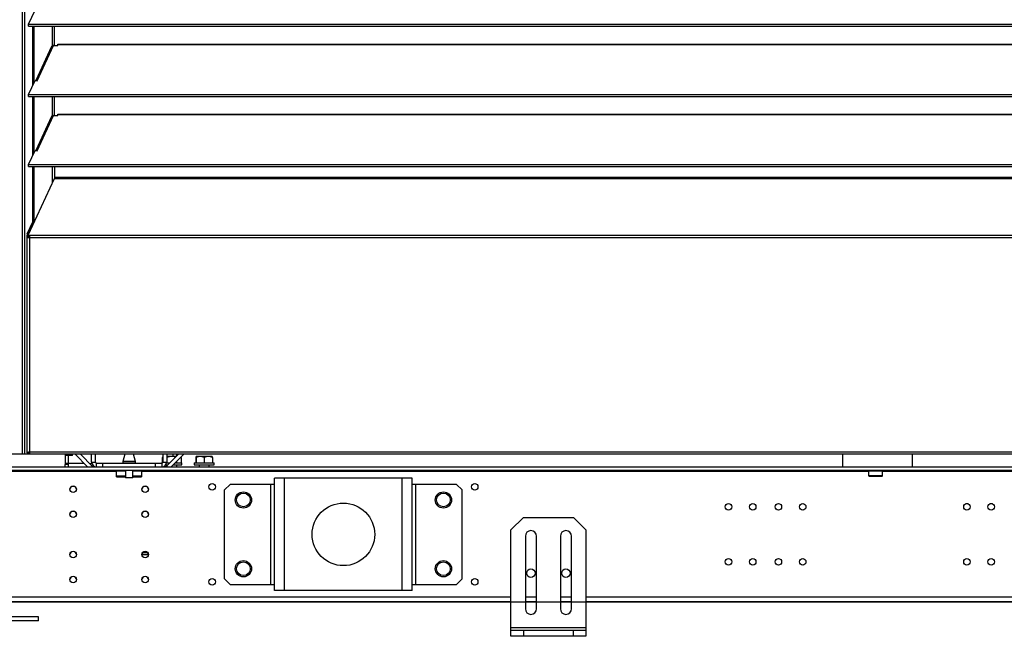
# Model space of a CAD drawing. Header units: millimetres. Extents: x 0 to 39823, y 0 to 11880.
# Tile 75 of 83: x 35183 to 35970, y 8747 to 9240. Entities that reach past the tile are written whole.
import ezdxf

# ---------------------------------------------------------------- set-up
doc = ezdxf.new("R2010")
doc.units = ezdxf.units.MM
doc.header["$PDSIZE"] = -1
doc.layers.add('DIMENZIJE', color=4, linetype='Continuous')
doc.styles.add('SLDTEXTSTYLE6', font='txt')
doc.dimstyles.new('SLDDIMSTYLE0', dxfattribs={"dimtxt": 3, "dimasz": 3.414889, "dimexe": 0, "dimexo": 0.0625, "dimgap": 0.75, "dimtad": 1, "dimdec": 0, "dimlfac": 20, "dimrnd": 1e-09, "dimzin": 12, "dimdsep": 46, "dimtxsty": 'SLDTEXTSTYLE6', "dimsah": 1, "dimcen": 0.09, "dimadec": 0, "dimazin": 3, "dimtfac": 1, "dimtdec": 0, "dimtofl": 0, "dimtmove": 0, "dimatfit": 3, "dimfxl": 1, "dimfrac": 2, "dimtolj": 1, "dimtzin": 12, "dimarcsym": 0})

# ---------------------------------------------------------------- blocks, each defined once
blk = doc.blocks.new('*D11')
at = {"layer": 'Defpoints', "color": 0, "ltscale": 20, "transparency": 16777216}
for p in [(35131.73, 10467.85), (30473.73, 8774.07), (37077.78, 8774.07)]:
    blk.add_point(p, dxfattribs=at)
at = {"layer": 'DIMENZIJE', "color": 0, "lineweight": -2, "ltscale": 20, "transparency": 16777216}
for p, q in [((35132.98, 10467.85), (37077.78, 10467.85)), ((37077.78, 10399.55), (37077.78, 8842.37)), ((30474.98, 8774.07), (37077.78, 8774.07))]:
    blk.add_line(p, q, dxfattribs=at)
at = {"layer": 'DIMENZIJE', "color": 0, "ltscale": 20, "transparency": 16777216}
for points in [[(37066.4, 10399.55), (37089.16, 10399.55), (37077.78, 10467.85)], [(37066.4, 8842.37), (37089.16, 8842.37), (37077.78, 8774.07)]]:
    blk.add_solid(points, dxfattribs=at)
at = {"layer": 'DIMENZIJE', "color": 0, "ltscale": 20, "transparency": 16777216, "insert": (37001.06, 9579.97), "char_height": 60, "attachment_point": 2, "rotation": 90, "style": 'SLDTEXTSTYLE6'}
blk.add_mtext('\\A1;1694', dxfattribs=at)

msp = doc.modelspace()

# ---------------------------------------------------------------- linework, layer by layer
at = {"color": 7, "linetype": 'Continuous', "lineweight": 25, "ltscale": 20}
for p, q in [((35186.46, 10452.25), (35186.46, 8892.07)), ((35184.75, 10447.38), (35184.75, 8892.07)), ((35189.8, 9235.94), (35195.03, 9247.13)), ((35189.8, 9235.94), (36750.65, 9235.94)), ((35189.8, 9234.31), (35189.8, 9235.94)), ((35189.8, 9234.31), (36750.65, 9234.31)), ((35193.21, 9187.16), (35193.21, 9234.31)), ((35194.17, 9189.19), (35194.17, 9234.31)), ((35208.98, 9218.92), (35208.98, 9234.31)), ((35210.46, 9219.06), (35210.46, 9234.31)), ((35208.18, 9218.18), (35195.47, 9190.97)), ((35196.55, 9190.81), (35209.75, 9219.06)), ((35209.75, 9219.06), (35213.23, 9219.06)), ((35213.23, 9219.06), (35213.23, 9220.16)), ((35213.23, 9220.16), (36727.23, 9220.16)), ((35213.23, 9219.87), (36727.23, 9219.87)), ((35189.8, 9179.85), (35195.03, 9191.04)), ((35195.03, 9191.04), (35196.55, 9190.81)), ((35189.8, 9179.85), (36750.65, 9179.85)), ((35189.8, 9178.22), (35189.8, 9179.85)), ((35189.8, 9178.22), (36750.65, 9178.22)), ((35193.21, 9131.07), (35193.21, 9178.22)), ((35194.17, 9133.1), (35194.17, 9178.22)), ((35208.98, 9162.83), (35208.98, 9178.22)), ((35210.46, 9162.97), (35210.46, 9178.22)), ((35208.18, 9162.09), (35195.47, 9134.88)), ((35196.55, 9134.72), (35209.75, 9162.97)), ((35209.75, 9162.97), (35213.23, 9162.97)), ((35213.23, 9162.97), (35213.23, 9164.07)), ((35213.23, 9164.07), (36727.23, 9164.07)), ((35213.23, 9163.78), (36727.23, 9163.78)), ((35189.8, 9123.76), (35195.03, 9134.95)), ((35195.03, 9134.95), (35196.55, 9134.72)), ((35189.8, 9123.76), (36750.65, 9123.76)), ((35189.8, 9122.13), (35189.8, 9123.76)), ((35189.8, 9122.13), (36750.65, 9122.13)), ((35193.21, 9077.97), (35193.21, 9122.13)), ((35194.17, 9077.97), (35194.17, 9122.13)), ((35208.98, 9109.32), (35208.98, 9122.13)), ((35210.46, 9122.13), (35210.46, 9112.52)), ((35189.68, 9067.74), (35210.46, 9112.52)), ((36729.99, 9113.34), (35210.46, 9113.34)), ((35210.46, 9112.52), (36729.99, 9112.52)), ((35188.72, 9068.27), (35193.21, 9077.97)), ((35189.67, 9068.27), (35194.17, 9077.97)), ((35193.21, 9077.97), (35194.17, 9077.97)), ((35188.48, 9066.08), (35188.48, 8893.32)), ((35188.48, 9066.08), (35189.48, 9066.08)), ((35188.58, 9067.44), (35189.53, 9067.44)), ((35188.58, 9066.29), (35188.58, 9067.44)), ((35189.53, 9066.29), (35188.58, 9066.29)), ((35189.67, 9068.27), (35188.72, 9068.27)), ((35188.75, 9065.38), (36751.71, 9065.38)), ((35189.53, 9067.44), (35189.53, 9065.65)), ((35189.65, 9067.59), (35189.65, 9066.77)), ((35190.48, 9065.38), (35190.48, 8892.07)), ((36749.84, 9067.02), (35190.62, 9067.02)), ((36755.73, 8892.07), (30309.73, 8892.07)), ((35190.48, 8893.17), (35188.58, 8893.17)), ((35188.58, 8893.07), (35188.58, 8892.07)), ((35190.48, 8893.07), (35188.58, 8893.07)), ((35189.53, 8893.46), (35189.53, 8893.17)), ((35190.48, 8894.07), (36749.98, 8894.07)), ((35219.03, 8892.07), (35219.03, 8884.32)), ((35225.03, 8891.07), (35219.03, 8891.07)), ((35221.03, 8892.07), (35221.03, 8891.07)), ((35221.83, 8882.07), (35221.83, 8891.07)), ((35225.03, 8891.07), (35225.03, 8892.07)), ((35237.02, 8882.07), (35227.02, 8892.07)), ((35240.97, 8882.37), (35231.26, 8892.07)), ((35240.23, 8885.87), (35240.23, 8892.07)), ((35243.23, 8885.87), (35243.23, 8892.07)), ((35266.76, 8892.07), (35265.24, 8886.4)), ((35275.22, 8886.4), (35273.7, 8892.07)), ((35297.23, 8892.07), (35297.23, 8885.87)), ((35309.59, 8892.07), (35299.89, 8882.37)), ((35300.23, 8892.07), (35300.23, 8885.87)), ((35313.84, 8892.07), (35303.84, 8882.07)), ((35305.23, 8892.07), (35305.23, 8890.47)), ((35308.03, 8892.07), (35308.03, 8890.51)), ((35234.22, 8884.87), (35219.03, 8884.87)), ((35221.03, 8884.32), (35219.03, 8884.32)), ((35219.03, 8882.07), (35219.03, 8884.07)), ((35221.83, 8884.07), (35219.03, 8884.07)), ((35221.03, 8884.87), (35221.03, 8884.32)), ((35238.46, 8884.87), (35240.36, 8884.87)), ((35240.23, 8885.87), (35243.23, 8885.87)), ((35244.03, 8882.07), (35244.03, 8885.07)), ((35244.03, 8885.07), (35296.43, 8885.07)), ((35249.03, 8885.07), (35249.03, 8882.07)), ((35265.23, 8886.35), (35265.23, 8885.07)), ((35275.23, 8886.35), (35265.23, 8886.35)), ((35265.24, 8886.4), (35275.22, 8886.4)), ((35275.23, 8885.07), (35275.23, 8886.35)), ((35291.43, 8882.07), (35291.43, 8885.07)), ((35296.23, 8885.17), (35296.23, 8885.07)), ((35296.23, 8885.17), (35296.82, 8885.17)), ((35296.43, 8885.07), (35296.43, 8882.07)), ((35297.23, 8889.92), (35296.72, 8889.42)), ((35296.72, 8889.42), (35296.72, 8885.17)), ((35297.23, 8885.87), (35300.23, 8885.87)), ((35299.45, 8883.57), (35301.09, 8883.57)), ((35300.16, 8885.17), (35302.69, 8885.17)), ((35307.99, 8890.47), (35300.23, 8890.47)), ((35300.48, 8889.42), (35300.23, 8889.65)), ((35300.23, 8883.57), (35300.23, 8882.71)), ((35300.48, 8889.42), (35300.48, 8885.17)), ((35305.34, 8883.57), (35312.23, 8883.57)), ((35306.94, 8885.17), (35312.23, 8885.17)), ((35307.98, 8886.22), (35307.98, 8885.17)), ((35308.23, 8882.07), (35308.23, 8883.57)), ((35311.73, 8889.42), (35311.45, 8889.68)), ((35311.73, 8889.42), (35311.46, 8889.7)), ((35311.73, 8889.42), (35311.73, 8885.17)), ((35312.23, 8883.57), (35312.23, 8885.17)), ((35322.23, 8885.17), (35322.23, 8883.57)), ((35322.23, 8885.17), (35338.23, 8885.17)), ((35322.23, 8883.57), (35338.23, 8883.57)), ((35323.68, 8889.42), (35323.68, 8885.17)), ((35323.78, 8890.47), (35323.71, 8890.41)), ((35336.68, 8890.47), (35323.78, 8890.47)), ((35323.78, 8889.42), (35323.78, 8885.17)), ((35326.23, 8883.57), (35326.23, 8882.07)), ((35330.32, 8889.42), (35330.32, 8885.17)), ((35334.23, 8882.07), (35334.23, 8883.57)), ((35336.74, 8890.41), (35336.68, 8890.47)), ((35336.78, 8889.42), (35336.78, 8885.17)), ((35338.23, 8883.57), (35338.23, 8885.17)), ((35157.98, 8882.07), (36696.93, 8882.07)), ((36696.93, 8879.07), (35157.98, 8879.07)), ((35260.23, 8878.27), (35157.98, 8878.27)), ((35240.97, 8882.37), (35240.68, 8882.07)), ((35260.23, 8874.07), (35260.23, 8879.07)), ((35267.23, 8878.57), (35260.23, 8878.57)), ((35267.23, 8879.07), (35267.23, 8873.57)), ((35273.23, 8873.57), (35273.23, 8879.07)), ((35280.23, 8878.57), (35273.23, 8878.57)), ((35280.23, 8879.07), (35280.23, 8874.07)), ((35861.64, 8878.27), (35280.23, 8878.27)), ((35299.89, 8882.37), (35300.18, 8882.07)), ((35861.64, 8878.63), (35861.64, 8874.88)), ((35872.82, 8878.63), (35861.64, 8878.63)), ((35862.25, 8879.07), (35862.25, 8878.63)), ((35872.21, 8878.63), (35872.21, 8879.07)), ((35872.82, 8874.88), (35872.82, 8878.63)), ((36285.64, 8878.27), (35872.82, 8878.27)), ((35267.23, 8874.57), (35260.23, 8874.57)), ((35260.23, 8874.07), (35267.23, 8874.07)), ((35267.23, 8873.57), (35273.23, 8873.57)), ((35273.03, 8873.37), (35267.43, 8873.37)), ((35280.23, 8874.57), (35273.23, 8874.57)), ((35273.23, 8874.07), (35280.23, 8874.07)), ((35351.1, 8868.07), (35346.6, 8863.57)), ((35386.6, 8868.07), (35351.1, 8868.07)), ((35383.6, 8788.07), (35383.6, 8868.07)), ((35386.6, 8783.07), (35386.6, 8873.07)), ((35496.6, 8873.07), (35386.6, 8873.07)), ((35394.6, 8783.07), (35394.6, 8873.07)), ((35488.6, 8783.07), (35488.6, 8873.07)), ((35496.6, 8783.07), (35496.6, 8873.07)), ((35532.1, 8868.07), (35496.6, 8868.07)), ((35499.6, 8788.07), (35499.6, 8868.07)), ((35536.6, 8863.57), (35532.1, 8868.07)), ((35861.64, 8874.88), (35861.97, 8874.55)), ((35872.82, 8874.88), (35861.64, 8874.88)), ((35861.97, 8874.55), (35872.48, 8874.55)), ((35872.48, 8874.55), (35872.82, 8874.88)), ((35346.6, 8792.57), (35346.6, 8863.57)), ((35536.6, 8792.57), (35536.6, 8863.57)), ((35941.28, 8852.47), (35939.28, 8852.47)), ((35960.73, 8852.47), (35958.73, 8852.47)), ((35585.6, 8841.57), (35575.6, 8831.57)), ((35585.6, 8841.57), (35625.6, 8841.57)), ((35635.6, 8831.57), (35625.6, 8841.57)), ((35575.6, 8746.57), (35575.6, 8831.57)), ((35635.6, 8831.57), (35635.6, 8746.57)), ((35587.1, 8826.57), (35587.1, 8768.57)), ((35596.1, 8768.57), (35596.1, 8826.57)), ((35615.1, 8826.57), (35615.1, 8768.57)), ((35624.1, 8768.57), (35624.1, 8826.57)), ((35285.14, 8813.27), (35280.82, 8813.27)), ((35285.55, 8811.67), (35280.4, 8811.67)), ((35346.6, 8792.57), (35351.1, 8788.07)), ((35532.1, 8788.07), (35536.6, 8792.57)), ((35351.1, 8788.07), (35386.6, 8788.07)), ((35496.6, 8783.07), (35386.6, 8783.07)), ((35496.6, 8788.07), (35532.1, 8788.07)), ((35575.6, 8777.87), (35157.98, 8777.87)), ((35575.6, 8774.07), (35157.98, 8774.07)), ((35596.1, 8777.87), (35587.1, 8777.87)), ((35596.1, 8774.07), (35587.1, 8774.07)), ((35624.1, 8777.87), (35615.1, 8777.87)), ((35624.1, 8774.07), (35615.1, 8774.07)), ((36113.6, 8777.87), (35635.6, 8777.87)), ((36113.6, 8774.07), (35635.6, 8774.07)), ((35197.73, 8762.07), (35117.73, 8762.07)), ((35197.73, 8759.07), (35117.73, 8759.07)), ((35197.73, 8759.07), (35197.73, 8762.07)), ((35575.6, 8753.57), (35635.6, 8753.57)), ((35575.6, 8751.57), (35635.6, 8751.57)), ((35585.6, 8751.57), (35585.6, 8746.57)), ((35625.6, 8746.57), (35625.6, 8751.57)), ((35635.6, 8746.57), (35575.6, 8746.57))]:
    msp.add_line(p, q, dxfattribs=at)
at = {"color": 7, "linetype": 'Continuous', "lineweight": 25, "ltscale": 20, "flags": 128}
for points in [[(35190.62, 9067.02), (35190.4, 9067.03), (35190.19, 9067.08), (35190, 9067.15), (35189.85, 9067.25), (35189.73, 9067.36), (35189.67, 9067.48), (35189.65, 9067.61), (35189.68, 9067.74)], [(35189.65, 9066.77), (35189.67, 9066.66), (35189.73, 9066.54), (35189.85, 9066.43), (35190, 9066.33), (35190.19, 9066.26), (35190.4, 9066.22), (35190.54, 9066.2)], [(35188.58, 8893.17), (35188.49, 8893.29), (35188.51, 8893.4), (35188.63, 8893.51), (35188.86, 8893.62), (35189.18, 8893.74), (35189.57, 8893.85), (35190.01, 8893.96), (35190.48, 8894.07)], [(35189.53, 8893.17), (35189.48, 8893.29), (35189.49, 8893.4), (35189.56, 8893.51), (35189.67, 8893.62), (35189.83, 8893.74), (35190.03, 8893.85), (35190.25, 8893.96), (35190.48, 8894.07)], [(35840.73, 8892.07), (35840.73, 8888.04), (35840.73, 8882.07)], [(35896.73, 8882.07), (35896.73, 8887.97), (35896.73, 8892.07)], [(35297.23, 8889.86), (35297.17, 8889.82), (35296.72, 8889.42)], [(35323.78, 8889.42), (35323.77, 8889.77), (35323.76, 8890.07), (35323.75, 8890.29), (35323.74, 8890.41), (35323.72, 8890.38), (35323.7, 8890.14), (35323.69, 8889.82), (35323.68, 8889.42)]]:
    msp.add_lwpolyline(points, dxfattribs=at)
at = {"color": 7, "linetype": 'Continuous', "lineweight": 25, "ltscale": 400}
for centre, radius in [((35336.6, 8866.07), 2.6), ((35546.6, 8866.07), 2.6), ((35225.48, 8864.12), 2.6), ((35282.98, 8864.12), 2.6), ((35361.6, 8855.57), 6.5), ((35361.6, 8855.57), 5.5), ((35521.6, 8855.57), 6.5), ((35521.6, 8855.57), 5.5), ((35441.6, 8828.07), 25), ((35749.53, 8850.07), 2.6), ((35768.98, 8850.07), 2.6), ((35789.48, 8850.07), 2.6), ((35808.93, 8850.07), 2.6), ((35940.28, 8850.07), 2.6), ((35959.73, 8850.07), 2.6), ((35225.48, 8844.12), 2.6), ((35282.98, 8844.12), 2.6), ((35225.48, 8812.03), 2.6), ((35282.98, 8812.03), 2.6), ((35361.6, 8800.57), 6.5), ((35361.6, 8800.57), 5.5), ((35521.6, 8800.57), 6.5), ((35521.6, 8800.57), 5.5), ((35749.53, 8806.07), 2.6), ((35768.98, 8806.07), 2.6), ((35789.48, 8806.07), 2.6), ((35808.93, 8806.07), 2.6), ((35940.28, 8806.07), 2.6), ((35959.73, 8806.07), 2.6), ((35591.6, 8797.07), 3.4), ((35619.6, 8797.07), 3.4), ((35225.48, 8792.03), 2.6), ((35282.98, 8792.03), 2.6), ((35336.6, 8790.07), 2.6), ((35546.6, 8790.07), 2.6)]:
    msp.add_circle(centre, radius, dxfattribs=at)
for centre, radius, start, end in [((35209.61, 9217.49), 1.58, 85.09452, 154.06409), ((35196.51, 9190), 1.39, 77.8564, 136.09447), ((35209.61, 9161.4), 1.58, 85.09452, 154.06409), ((35196.51, 9133.91), 1.39, 77.8564, 136.09447), ((35190.73, 9067.51), 2.15, 159.28045, 181.92709), ((35191.68, 9067.51), 2.15, 159.28045, 181.92709), ((35230.15, 9062.85), 39.74, 173.98075, 176.35111), ((35244.03, 8885.87), 3.8, 180, 270), ((35244.03, 8885.87), 0.8, 180, 270), ((35265.43, 8886.35), 0.2, 165, 180), ((35275.03, 8886.35), 0.2, 0, 15), ((35296.43, 8885.87), 3.8, 270, 0), ((35296.43, 8885.87), 0.8, 270, 0), ((35304.17, 8883.03), 7.38, 65.286, 120.00466), ((35327.05, 8884.45), 5.95, 56.64583, 123.35417), ((35333.55, 8884.56), 5.84, 56.44267, 123.55733), ((35328.93, 8889.53), 7.85, 359.17859, 6.32506), ((35241.68, 8883.07), 1, 225, 270), ((35299.18, 8883.07), 1, 270, 315), ((35267.43, 8873.57), 0.2, 180, 270), ((35273.03, 8873.57), 0.2, 270, 0), ((35225.48, 8863.92), 2.6, 2.20423, 177.79577), ((35282.98, 8863.92), 2.6, 2.20434, 177.79567), ((35225.48, 8843.92), 2.6, 2.20422, 177.79578), ((35282.98, 8843.92), 2.6, 2.20428, 177.79572), ((35591.6, 8826.57), 4.5, 0, 180), ((35619.6, 8826.57), 4.5, 0, 180), ((35225.48, 8811.83), 2.6, 2.20423, 177.79577), ((35282.98, 8811.83), 2.6, 2.20412, 177.79588), ((35225.48, 8791.83), 2.6, 2.20422, 177.79578), ((35282.98, 8791.83), 2.6, 2.20445, 177.79557), ((35591.6, 8768.57), 4.5, 180, 0), ((35619.6, 8768.57), 4.5, 180, 0)]:
    msp.add_arc(centre, radius, start, end, dxfattribs=at)
for major_axis, ratio, start_param, end_param in [((2, 0), 0.350104, 2.827433, 3.141593), ((2, 0), 0.700208, 3.141593, 3.665191), ((1, 0), 0.700208, 2.827433, 3.141593), ((0, 1.4), 0.714074, 1.570796, 2.094395)]:
    msp.add_ellipse((35190.48, 9066.08), major_axis=major_axis, ratio=ratio, start_param=start_param, end_param=end_param, dxfattribs=at)

# ---------------------------------------------------------------- dimensions: what is measured, and where the dimension line sits
at = {"layer": 'DIMENZIJE', "ltscale": 20}
dim = msp.add_linear_dim(base=(37077.78, 8774.07), p1=(35131.73, 10467.85), p2=(30473.73, 8774.07), angle=90, dimstyle='SLDDIMSTYLE0', override={"dimscale": 20, "dimlfac": 1}, dxfattribs=at)
dim.commit()
dim.dimension.update_dxf_attribs({"geometry": '*D11', "text_midpoint": (37077.78, 9579.97), "dimtype": 160})

doc.saveas('drawing.dxf')
